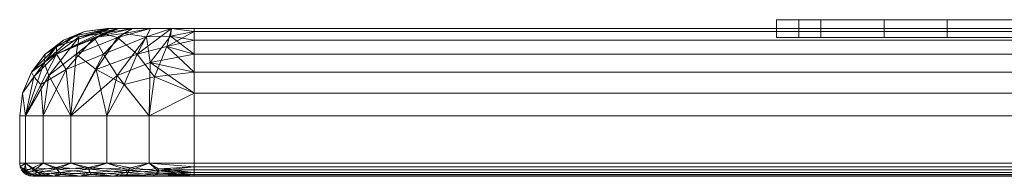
# Model space of a CAD drawing. Header units: millimetres. Extents: x -156 to 156, y -26 to 1217.
# Tile 10 of 21: x -154 to -41, y 1062 to 1079. Entities that reach past the tile are written whole.
import ezdxf

# ---------------------------------------------------------------- set-up
doc = ezdxf.new("R2010")
doc.units = ezdxf.units.MM
doc.layers.add('M-520-M_DRAINAGE_FW', color=2, linetype='Continuous', lineweight=30)

# ---------------------------------------------------------------- blocks, each defined once
blk = doc.blocks.new('FFAS4955-701500BT0 - EasySet Exposed Shower Auto Temperature Mixer with Integrated Rainshower Kit-3525-3D View 1')
at = {"layer": 'M-520-M_DRAINAGE_FW', "lineweight": 9}
mesh = blk.add_polyface(dxfattribs=at)
corners = [(-133.5, 1078.43, 324.62), (-133.5, 1078.09, 322.04), (-133.5, 1077.09, 319.62), (-133.5, 1075.5, 317.55), (-133.5, 1073.43, 315.96), (-133.5, 1071.02, 314.97), (-133.5, 1068.43, 314.62), (-138.68, 1068.43, 315.31), (-143.5, 1068.43, 317.3), (-147.64, 1068.43, 320.48), (-150.82, 1068.43, 324.62), (-152.82, 1068.43, 329.45), (-153.5, 1068.43, 334.62), (-153.16, 1071.02, 334.62), (-152.16, 1073.43, 334.62), (-150.57, 1075.5, 334.62), (-148.5, 1077.09, 334.62), (-146.09, 1078.09, 334.62), (-143.5, 1078.43, 334.62), (-143.16, 1078.43, 332.04), (-142.16, 1078.43, 329.62), (-140.57, 1078.43, 327.55), (-138.5, 1078.43, 325.96), (-136.09, 1078.43, 324.97), (-138.56, 1074.52, 317.42), (-143.89, 1075.5, 321.08), (-149.27, 1075.5, 328.09), (-149.28, 1076.37, 331.49), (-148.16, 1073.73, 323.37), (-151.89, 1072.9, 330.06), (-144.98, 1077.38, 325.82), (-151.09, 1072.02, 326.6), (-138.96, 1077.47, 321.43), (-136.21, 1077.56, 320.8), (-142.34, 1073.04, 317.95), (-141.6, 1077.87, 324.06)]
mesh.append_faces([[corners[k] for k in face] for face in [(13, 11, 12)]], dxfattribs={"vtx0": -1})
mesh.append_faces([[corners[k] for k in face] for face in [(2, 33, 1), (22, 35, 21), (14, 29, 13), (8, 34, 7)]], dxfattribs={"vtx0": -1, "vtx1": -1})
mesh.append_faces([[corners[k] for k in face] for face in [(1, 33, 23), (28, 30, 25), (20, 30, 26), (32, 23, 33), (24, 5, 7), (34, 9, 25), (29, 31, 11), (33, 3, 24), (35, 22, 32), (34, 24, 7), (26, 28, 31), (32, 33, 24), (30, 28, 26), (10, 31, 28), (31, 29, 26), (30, 35, 25), (21, 35, 30), (27, 29, 14), (27, 19, 26), (29, 11, 13), (27, 26, 29), (32, 34, 25), (19, 27, 17), (24, 34, 32), (28, 25, 9), (25, 35, 32)]], dxfattribs={"vtx0": -1, "vtx1": -1, "vtx2": -1})
mesh.append_faces([[corners[k] for k in face] for face in [(32, 22, 23), (24, 4, 5), (34, 8, 9), (30, 20, 21), (27, 16, 17), (28, 9, 10)]], dxfattribs={"vtx0": -1, "vtx2": -1})
mesh.append_faces([[corners[k] for k in face] for face in [(0, 1, 23), (6, 7, 5), (18, 19, 17)]], dxfattribs={"vtx1": -1})
mesh.append_faces([[corners[k] for k in face] for face in [(2, 3, 33), (3, 4, 24), (19, 20, 26), (10, 11, 31), (14, 15, 27), (15, 16, 27)]], dxfattribs={"vtx1": -1, "vtx2": -1})
mesh = blk.add_polyface(dxfattribs=at)
corners = [(-143.5, 1078.43, 334.62), (-146.09, 1078.09, 334.62), (-148.5, 1077.09, 334.62), (-150.57, 1075.5, 334.62), (-152.16, 1073.43, 334.62), (-153.16, 1071.02, 334.62), (-153.5, 1068.43, 334.62), (-153.5, 1068.43, 483.62), (-153.16, 1071.02, 483.62), (-152.16, 1073.43, 483.62), (-150.57, 1075.5, 483.62), (-148.5, 1077.09, 483.62), (-146.09, 1078.09, 483.62), (-143.5, 1078.43, 483.62)]
mesh.append_faces([[corners[k] for k in face] for face in [(8, 5, 6, 7)]], dxfattribs={"vtx0": -1})
mesh.append_faces([[corners[k] for k in face] for face in [(12, 1, 2, 11), (11, 2, 3, 10), (9, 4, 5, 8), (4, 9, 10, 3)]], dxfattribs={"vtx0": -1, "vtx2": -1})
mesh.append_faces([[corners[k] for k in face] for face in [(13, 0, 1, 12)]], dxfattribs={"vtx2": -1})
mesh = blk.add_polyface(dxfattribs=at)
corners = [(-143.5, 1078.43, 483.62), (-146.09, 1078.09, 483.62), (-148.5, 1077.09, 483.62), (-150.57, 1075.5, 483.62), (-152.16, 1073.43, 483.62), (-153.16, 1071.02, 483.62), (-153.5, 1068.43, 483.62), (-152.82, 1068.43, 488.8), (-150.82, 1068.43, 493.62), (-147.64, 1068.43, 497.77), (-143.5, 1068.43, 500.95), (-138.68, 1068.43, 502.94), (-133.5, 1068.43, 503.63), (-133.5, 1071.02, 503.28), (-133.5, 1073.43, 502.29), (-133.5, 1075.5, 500.7), (-133.5, 1077.09, 498.63), (-133.5, 1078.09, 496.21), (-133.5, 1078.43, 493.62), (-136.09, 1078.43, 493.28), (-138.5, 1078.43, 492.29), (-140.57, 1078.43, 490.7), (-142.16, 1078.43, 488.63), (-143.16, 1078.43, 486.21), (-150.7, 1074.52, 488.69), (-147.04, 1075.5, 494.02), (-140.03, 1075.5, 499.4), (-136.64, 1076.37, 499.4), (-144.75, 1073.73, 498.29), (-138.07, 1072.9, 502.01), (-142.31, 1077.38, 495.1), (-141.52, 1072.02, 501.22), (-146.69, 1077.47, 489.09), (-147.32, 1077.56, 486.34), (-150.18, 1073.04, 492.46), (-144.06, 1077.87, 491.73)]
mesh.append_faces([[corners[k] for k in face] for face in [(13, 11, 12)]], dxfattribs={"vtx0": -1})
mesh.append_faces([[corners[k] for k in face] for face in [(2, 33, 1), (22, 35, 21), (14, 29, 13), (8, 34, 7)]], dxfattribs={"vtx0": -1, "vtx1": -1})
mesh.append_faces([[corners[k] for k in face] for face in [(1, 33, 23), (28, 30, 25), (20, 30, 26), (32, 23, 33), (24, 5, 7), (34, 9, 25), (29, 31, 11), (33, 3, 24), (35, 22, 32), (34, 24, 7), (26, 28, 31), (32, 33, 24), (30, 28, 26), (10, 31, 28), (31, 29, 26), (30, 35, 25), (21, 35, 30), (27, 29, 14), (27, 19, 26), (29, 11, 13), (27, 26, 29), (32, 34, 25), (19, 27, 17), (24, 34, 32), (28, 25, 9), (25, 35, 32)]], dxfattribs={"vtx0": -1, "vtx1": -1, "vtx2": -1})
mesh.append_faces([[corners[k] for k in face] for face in [(32, 22, 23), (24, 4, 5), (34, 8, 9), (30, 20, 21), (27, 16, 17), (28, 9, 10)]], dxfattribs={"vtx0": -1, "vtx2": -1})
mesh.append_faces([[corners[k] for k in face] for face in [(0, 1, 23), (6, 7, 5), (18, 19, 17)]], dxfattribs={"vtx1": -1})
mesh.append_faces([[corners[k] for k in face] for face in [(2, 3, 33), (3, 4, 24), (19, 20, 26), (10, 11, 31), (14, 15, 27), (15, 16, 27)]], dxfattribs={"vtx1": -1, "vtx2": -1})
mesh = blk.add_polyface(dxfattribs=at)
corners = [(133.5, 1078.43, 493.62), (136.09, 1078.43, 493.28), (138.5, 1078.43, 492.29), (140.57, 1078.43, 490.7), (142.16, 1078.43, 488.63), (143.16, 1078.43, 486.21), (143.5, 1078.43, 483.62), (143.5, 1078.43, 334.62), (143.16, 1078.43, 332.04), (142.16, 1078.43, 329.62), (140.57, 1078.43, 327.55), (138.5, 1078.43, 325.96), (136.09, 1078.43, 324.97), (133.5, 1078.43, 324.62), (-133.5, 1078.43, 324.62), (-136.09, 1078.43, 324.97), (-138.5, 1078.43, 325.96), (-140.57, 1078.43, 327.55), (-142.16, 1078.43, 329.62), (-143.16, 1078.43, 332.04), (-143.5, 1078.43, 334.62), (-143.5, 1078.43, 483.62), (-143.16, 1078.43, 486.21), (-142.16, 1078.43, 488.63), (-140.57, 1078.43, 490.7), (-138.5, 1078.43, 492.29), (-136.09, 1078.43, 493.28), (-133.5, 1078.43, 493.62)]
mesh.append_faces([[corners[k] for k in face] for face in [(26, 24, 25), (11, 9, 10), (17, 14, 15, 16)]], dxfattribs={"vtx0": -1})
mesh.append_faces([[corners[k] for k in face] for face in [(21, 14, 20)]], dxfattribs={"vtx0": -1, "vtx1": -1})
mesh.append_faces([[corners[k] for k in face] for face in [(13, 7, 8), (14, 17, 18)]], dxfattribs={"vtx0": -1, "vtx2": -1})
mesh.append_faces([[corners[k] for k in face] for face in [(0, 6, 7, 13)]], dxfattribs={"vtx0": -1, "vtx2": -1, "vtx3": -1})
mesh.append_faces([[corners[k] for k in face] for face in [(14, 18, 19, 20)]], dxfattribs={"vtx0": -1, "vtx3": -1})
mesh.append_faces([[corners[k] for k in face] for face in [(12, 13, 11)]], dxfattribs={"vtx1": -1})
mesh.append_faces([[corners[k] for k in face] for face in [(13, 14, 0)]], dxfattribs={"vtx1": -1, "vtx2": -1})
mesh.append_faces([[corners[k] for k in face] for face in [(27, 0, 14, 21), (8, 9, 11, 13)]], dxfattribs={"vtx1": -1, "vtx2": -1, "vtx3": -1})
mesh.append_faces([[corners[k] for k in face] for face in [(26, 27, 21, 22)]], dxfattribs={"vtx1": -1, "vtx3": -1})
mesh.append_faces([[corners[k] for k in face] for face in [(2, 3, 4)]], dxfattribs={"vtx2": -1})
mesh.append_faces([[corners[k] for k in face] for face in [(0, 1, 2, 6), (4, 5, 6, 2), (22, 23, 24, 26)]], dxfattribs={"vtx2": -1, "vtx3": -1})
mesh = blk.add_polyface(dxfattribs=at)
corners = [(133.5, 1078.43, 324.62), (133.5, 1078.09, 322.04), (133.5, 1077.09, 319.62), (133.5, 1075.5, 317.55), (133.5, 1073.43, 315.96), (133.5, 1071.02, 314.97), (133.5, 1068.43, 314.62), (-133.5, 1068.43, 314.62), (-133.5, 1071.02, 314.97), (-133.5, 1073.43, 315.96), (-133.5, 1075.5, 317.55), (-133.5, 1077.09, 319.62), (-133.5, 1078.09, 322.04), (-133.5, 1078.43, 324.62)]
mesh.append_faces([[corners[k] for k in face] for face in [(8, 5, 6, 7)]], dxfattribs={"vtx0": -1})
mesh.append_faces([[corners[k] for k in face] for face in [(12, 1, 2, 11), (11, 2, 3, 10), (9, 4, 5, 8), (4, 9, 10, 3)]], dxfattribs={"vtx0": -1, "vtx2": -1})
mesh.append_faces([[corners[k] for k in face] for face in [(13, 0, 1, 12)]], dxfattribs={"vtx2": -1})
mesh = blk.add_polyface(dxfattribs=at)
corners = [(133.5, 1068.43, 503.63), (133.5, 1071.02, 503.28), (133.5, 1073.43, 502.29), (133.5, 1075.5, 500.7), (133.5, 1077.09, 498.63), (133.5, 1078.09, 496.21), (133.5, 1078.43, 493.62), (-133.5, 1078.43, 493.62), (-133.5, 1078.09, 496.21), (-133.5, 1077.09, 498.63), (-133.5, 1075.5, 500.7), (-133.5, 1073.43, 502.29), (-133.5, 1071.02, 503.28), (-133.5, 1068.43, 503.63)]
mesh.append_faces([[corners[k] for k in face] for face in [(1, 12, 13, 0)]], dxfattribs={"vtx0": -1})
mesh.append_faces([[corners[k] for k in face] for face in [(5, 8, 9, 4), (4, 9, 10, 3), (2, 11, 12, 1), (11, 2, 3, 10)]], dxfattribs={"vtx0": -1, "vtx2": -1})
mesh.append_faces([[corners[k] for k in face] for face in [(6, 7, 8, 5)]], dxfattribs={"vtx2": -1})
mesh = blk.add_polyface(dxfattribs=at)
corners = [(0, 1079.43, 475.16), (-25.56, 1079.43, 470.08), (-47.23, 1079.43, 455.6), (-61.71, 1079.43, 433.93), (-66.79, 1079.43, 408.38), (-61.71, 1079.43, 382.82), (-47.23, 1079.43, 361.15), (-25.56, 1079.43, 346.67), (0, 1079.43, 341.59), (0, 1077.38, 341.59), (-25.56, 1077.38, 346.67), (-47.23, 1077.38, 361.15), (-61.71, 1077.38, 382.82), (-66.79, 1077.38, 408.38), (-61.71, 1077.38, 433.93), (-47.23, 1077.38, 455.6), (-25.56, 1077.38, 470.08), (0, 1077.38, 475.16), (-17.38, 1079.43, 345.04), (-12.78, 1077.38, 344.13), (-36.39, 1077.38, 353.91), (-36.39, 1079.43, 353.91), (-54.47, 1077.38, 371.98), (-54.47, 1079.43, 371.98), (-64.25, 1079.43, 395.6), (-64.25, 1077.38, 395.6), (-54.47, 1077.38, 444.77), (-54.47, 1079.43, 444.77), (-36.39, 1077.38, 462.84), (-36.39, 1079.43, 462.84), (-17.38, 1077.38, 471.71), (-12.78, 1079.43, 472.62), (-64.25, 1079.43, 421.15), (-64.25, 1077.38, 421.15)]
mesh.append_faces([[corners[k] for k in face] for face in [(19, 8, 9)]], dxfattribs={"vtx0": -1})
mesh.append_faces([[corners[k] for k in face] for face in [(10, 18, 19), (8, 19, 18), (1, 30, 31), (17, 31, 30), (30, 1, 16)]], dxfattribs={"vtx0": -1, "vtx1": -1})
mesh.append_faces([[corners[k] for k in face] for face in [(10, 7, 18)]], dxfattribs={"vtx0": -1, "vtx2": -1})
mesh.append_faces([[corners[k] for k in face] for face in [(21, 7, 10, 20), (3, 32, 33, 14), (32, 4, 13, 33), (23, 6, 11, 22), (4, 24, 25, 13), (5, 23, 22, 12), (6, 21, 20, 11), (12, 25, 24, 5), (27, 3, 14, 26), (28, 16, 1, 29), (29, 2, 15, 28), (26, 15, 2, 27)]], dxfattribs={"vtx1": -1, "vtx3": -1})
mesh.append_faces([[corners[k] for k in face] for face in [(17, 0, 31)]], dxfattribs={"vtx2": -1})
mesh = blk.add_polyface(dxfattribs=at)
corners = [(0, 1079.43, 446), (-18.81, 1079.43, 440.96), (-32.58, 1079.43, 427.19), (-37.62, 1079.43, 408.38), (-32.58, 1079.43, 389.56), (-18.81, 1079.43, 375.79), (0, 1079.43, 370.75), (0, 1079.43, 341.59), (-25.56, 1079.43, 346.67), (-47.23, 1079.43, 361.15), (-61.71, 1079.43, 382.82), (-66.79, 1079.43, 408.38), (-61.71, 1079.43, 433.93), (-47.23, 1079.43, 455.6), (-25.56, 1079.43, 470.08), (0, 1079.43, 475.16)]
mesh.append_faces([[corners[k] for k in face] for face in [(8, 5, 6, 7)]], dxfattribs={"vtx0": -1})
mesh.append_faces([[corners[k] for k in face] for face in [(5, 8, 9, 4), (10, 3, 4, 9)]], dxfattribs={"vtx0": -1, "vtx2": -1})
mesh.append_faces([[corners[k] for k in face] for face in [(11, 12, 3, 10)]], dxfattribs={"vtx1": -1, "vtx2": -1})
mesh.append_faces([[corners[k] for k in face] for face in [(13, 14, 1, 2), (12, 13, 2, 3)]], dxfattribs={"vtx1": -1, "vtx3": -1})
mesh.append_faces([[corners[k] for k in face] for face in [(14, 15, 0, 1)]], dxfattribs={"vtx3": -1})
mesh = blk.add_polyface(dxfattribs=at)
corners = [(0, 1077.38, 475.16), (-25.56, 1077.38, 470.08), (-47.23, 1077.38, 455.6), (-61.71, 1077.38, 433.93), (-66.79, 1077.38, 408.38), (-61.71, 1077.38, 382.82), (-47.23, 1077.38, 361.15), (-25.56, 1077.38, 346.67), (0, 1077.38, 341.59), (0, 1077.38, 408.38)]
mesh.append_faces([[corners[k] for k in face] for face in [(9, 6, 7, 8)]], dxfattribs={"vtx0": -1})
mesh.append_faces([[corners[k] for k in face] for face in [(9, 2, 3, 4), (9, 4, 5, 6)]], dxfattribs={"vtx0": -1, "vtx3": -1})
mesh.append_faces([[corners[k] for k in face] for face in [(9, 0, 1, 2)]], dxfattribs={"vtx3": -1})
mesh = blk.add_polyface(dxfattribs=at)
corners = [(-153.5, 1068.43, 334.62), (-152.82, 1068.43, 329.45), (-150.82, 1068.43, 324.62), (-147.64, 1068.43, 320.48), (-143.5, 1068.43, 317.3), (-138.68, 1068.43, 315.31), (-133.5, 1068.43, 314.62), (-133.5, 1063, 314.62), (-138.68, 1063, 315.31), (-143.5, 1063, 317.3), (-147.64, 1063, 320.48), (-150.82, 1063, 324.62), (-152.82, 1063, 329.45), (-153.5, 1063, 334.62)]
mesh.append_faces([[corners[k] for k in face] for face in [(7, 8, 5, 6), (0, 1, 12, 13)]], dxfattribs={"vtx1": -1})
mesh.append_faces([[corners[k] for k in face] for face in [(8, 9, 4, 5), (3, 4, 9, 10), (11, 12, 1, 2), (10, 11, 2, 3)]], dxfattribs={"vtx1": -1, "vtx3": -1})
mesh = blk.add_polyface(dxfattribs=at)
corners = [(-153.5, 1068.43, 483.62), (-153.5, 1068.43, 334.62), (-153.5, 1063, 334.62), (-153.5, 1063, 483.62)]
mesh.append_faces([[corners[k] for k in face] for face in [(0, 1, 2, 3)]])
mesh = blk.add_polyface(dxfattribs=at)
corners = [(-133.5, 1068.43, 503.63), (-138.68, 1068.43, 502.94), (-143.5, 1068.43, 500.95), (-147.64, 1068.43, 497.77), (-150.82, 1068.43, 493.62), (-152.82, 1068.43, 488.8), (-153.5, 1068.43, 483.62), (-153.5, 1063, 483.62), (-152.82, 1063, 488.8), (-150.82, 1063, 493.62), (-147.64, 1063, 497.77), (-143.5, 1063, 500.95), (-138.68, 1063, 502.94), (-133.5, 1063, 503.63)]
mesh.append_faces([[corners[k] for k in face] for face in [(7, 8, 5, 6)]], dxfattribs={"vtx1": -1})
mesh.append_faces([[corners[k] for k in face] for face in [(8, 9, 4, 5), (3, 4, 9, 10), (11, 12, 1, 2), (2, 3, 10, 11)]], dxfattribs={"vtx1": -1, "vtx3": -1})
mesh.append_faces([[corners[k] for k in face] for face in [(12, 13, 0, 1)]], dxfattribs={"vtx3": -1})
mesh = blk.add_polyface(dxfattribs=at)
corners = [(-133.5, 1068.43, 314.62), (133.5, 1068.43, 314.62), (133.5, 1063, 314.62), (-133.5, 1063, 314.62)]
mesh.append_faces([[corners[k] for k in face] for face in [(0, 1, 2, 3)]])
mesh = blk.add_polyface(dxfattribs=at)
corners = [(133.5, 1068.43, 503.63), (-133.5, 1068.43, 503.63), (-133.5, 1063, 503.63), (133.5, 1063, 503.63)]
mesh.append_faces([[corners[k] for k in face] for face in [(0, 1, 2, 3)]])
mesh = blk.add_polyface(dxfattribs=at)
corners = [(-133.5, 1063, 314.62), (-133.5, 1062.61, 314.68), (-133.5, 1062.25, 314.82), (-133.5, 1061.94, 315.06), (-133.5, 1061.71, 315.37), (-133.5, 1061.56, 315.73), (-133.5, 1061.51, 316.11), (-138.29, 1061.51, 316.74), (-142.76, 1061.51, 318.59), (-146.59, 1061.51, 321.53), (-149.53, 1061.51, 325.37), (-151.38, 1061.51, 329.83), (-152.01, 1061.51, 334.62), (-152.4, 1061.56, 334.62), (-152.76, 1061.71, 334.62), (-153.06, 1061.94, 334.62), (-153.3, 1062.25, 334.62), (-153.45, 1062.61, 334.62), (-153.5, 1063, 334.62), (-152.82, 1063, 329.45), (-150.82, 1063, 324.62), (-147.64, 1063, 320.48), (-143.5, 1063, 317.3), (-138.68, 1063, 315.31), (-148.94, 1061.94, 322.61), (-141.36, 1061.94, 316.72), (-137.64, 1062.13, 315.34), (-151.79, 1062.18, 327.16), (-152.55, 1061.86, 330.59), (-145.32, 1061.72, 319.39), (-151.04, 1061.67, 326.87), (-137.99, 1061.67, 315.97), (-145.56, 1062.32, 318.87), (-152.94, 1062.38, 330.54), (-140.79, 1062.47, 316.1), (-149.31, 1062.51, 322.51)]
mesh.append_faces([[corners[k] for k in face] for face in [(13, 11, 12)]], dxfattribs={"vtx0": -1})
mesh.append_faces([[corners[k] for k in face] for face in [(16, 33, 15), (2, 26, 1), (5, 31, 4), (3, 26, 2), (14, 28, 13), (21, 35, 20)]], dxfattribs={"vtx0": -1, "vtx1": -1})
mesh.append_faces([[corners[k] for k in face] for face in [(27, 33, 19), (11, 13, 28), (28, 33, 27), (29, 32, 25), (27, 30, 28), (19, 33, 17), (30, 27, 24), (24, 35, 32), (20, 35, 27), (31, 25, 26), (15, 33, 28), (35, 24, 27), (25, 8, 29), (22, 34, 32), (29, 24, 32), (31, 26, 4), (23, 26, 34), (10, 30, 24), (28, 30, 11), (7, 31, 5), (26, 25, 34), (8, 25, 31), (1, 26, 23), (25, 32, 34), (29, 9, 24), (35, 21, 32)]], dxfattribs={"vtx0": -1, "vtx1": -1, "vtx2": -1})
mesh.append_faces([[corners[k] for k in face] for face in [(34, 22, 23), (33, 16, 17), (24, 9, 10), (32, 21, 22), (28, 14, 15)]], dxfattribs={"vtx0": -1, "vtx2": -1})
mesh.append_faces([[corners[k] for k in face] for face in [(6, 7, 5)]], dxfattribs={"vtx1": -1})
mesh.append_faces([[corners[k] for k in face] for face in [(19, 20, 27), (7, 8, 31), (3, 4, 26), (10, 11, 30), (8, 9, 29)]], dxfattribs={"vtx1": -1, "vtx2": -1})
mesh.append_faces([[corners[k] for k in face] for face in [(17, 18, 19), (23, 0, 1)]], dxfattribs={"vtx2": -1})
mesh = blk.add_polyface(dxfattribs=at)
corners = [(-133.5, 1061.51, 502.14), (-133.5, 1061.56, 502.52), (-133.5, 1061.71, 502.88), (-133.5, 1061.94, 503.19), (-133.5, 1062.25, 503.43), (-133.5, 1062.61, 503.57), (-133.5, 1063, 503.63), (-138.68, 1063, 502.94), (-143.5, 1063, 500.95), (-147.64, 1063, 497.77), (-150.82, 1063, 493.62), (-152.82, 1063, 488.8), (-153.5, 1063, 483.62), (-153.45, 1062.61, 483.62), (-153.3, 1062.25, 483.62), (-153.06, 1061.94, 483.62), (-152.76, 1061.71, 483.62), (-152.4, 1061.56, 483.62), (-152.01, 1061.51, 483.62), (-151.38, 1061.51, 488.42), (-149.53, 1061.51, 492.88), (-146.59, 1061.51, 496.72), (-142.76, 1061.51, 499.66), (-138.29, 1061.51, 501.51), (-145.52, 1061.94, 499.06), (-151.41, 1061.94, 491.49), (-152.78, 1062.13, 487.77), (-140.96, 1062.18, 501.92), (-137.54, 1061.86, 502.67), (-148.73, 1061.72, 495.44), (-141.25, 1061.67, 501.17), (-152.16, 1061.67, 488.12), (-149.25, 1062.32, 495.68), (-137.59, 1062.38, 503.07), (-152.02, 1062.47, 490.91), (-145.61, 1062.51, 499.44)]
mesh.append_faces([[corners[k] for k in face] for face in [(1, 23, 0)]], dxfattribs={"vtx0": -1})
mesh.append_faces([[corners[k] for k in face] for face in [(4, 33, 3), (14, 26, 13), (17, 31, 16), (15, 26, 14), (2, 28, 1), (9, 35, 8)]], dxfattribs={"vtx0": -1, "vtx1": -1})
mesh.append_faces([[corners[k] for k in face] for face in [(27, 33, 7), (23, 1, 28), (28, 33, 27), (29, 32, 25), (27, 30, 28), (7, 33, 5), (30, 27, 24), (24, 35, 32), (8, 35, 27), (31, 25, 26), (3, 33, 28), (35, 24, 27), (25, 20, 29), (10, 34, 32), (29, 24, 32), (31, 26, 16), (11, 26, 34), (22, 30, 24), (28, 30, 23), (19, 31, 17), (26, 25, 34), (20, 25, 31), (13, 26, 11), (25, 32, 34), (29, 21, 24), (35, 9, 32)]], dxfattribs={"vtx0": -1, "vtx1": -1, "vtx2": -1})
mesh.append_faces([[corners[k] for k in face] for face in [(34, 10, 11), (33, 4, 5), (24, 21, 22), (32, 9, 10), (28, 2, 3)]], dxfattribs={"vtx0": -1, "vtx2": -1})
mesh.append_faces([[corners[k] for k in face] for face in [(18, 19, 17)]], dxfattribs={"vtx1": -1})
mesh.append_faces([[corners[k] for k in face] for face in [(7, 8, 27), (19, 20, 31), (15, 16, 26), (22, 23, 30), (20, 21, 29)]], dxfattribs={"vtx1": -1, "vtx2": -1})
mesh.append_faces([[corners[k] for k in face] for face in [(5, 6, 7), (11, 12, 13)]], dxfattribs={"vtx2": -1})
mesh = blk.add_polyface(dxfattribs=at)
corners = [(-153.5, 1063, 334.62), (-153.45, 1062.61, 334.62), (-153.3, 1062.25, 334.62), (-153.06, 1061.94, 334.62), (-152.76, 1061.71, 334.62), (-152.4, 1061.56, 334.62), (-152.01, 1061.51, 334.62), (-152.01, 1061.51, 483.62), (-152.4, 1061.56, 483.62), (-152.76, 1061.71, 483.62), (-153.06, 1061.94, 483.62), (-153.3, 1062.25, 483.62), (-153.45, 1062.61, 483.62), (-153.5, 1063, 483.62)]
mesh.append_faces([[corners[k] for k in face] for face in [(1, 12, 13, 0)]], dxfattribs={"vtx0": -1})
mesh.append_faces([[corners[k] for k in face] for face in [(5, 8, 9, 4), (4, 9, 10, 3), (2, 11, 12, 1), (11, 2, 3, 10)]], dxfattribs={"vtx0": -1, "vtx2": -1})
mesh.append_faces([[corners[k] for k in face] for face in [(6, 7, 8, 5)]], dxfattribs={"vtx2": -1})
mesh = blk.add_polyface(dxfattribs=at)
corners = [(-133.5, 1061.51, 316.11), (-133.5, 1061.56, 315.73), (-133.5, 1061.71, 315.37), (-133.5, 1061.94, 315.06), (-133.5, 1062.25, 314.82), (-133.5, 1062.61, 314.68), (-133.5, 1063, 314.62), (133.5, 1063, 314.62), (133.5, 1062.61, 314.68), (133.5, 1062.25, 314.82), (133.5, 1061.94, 315.06), (133.5, 1061.71, 315.37), (133.5, 1061.56, 315.73), (133.5, 1061.51, 316.11)]
mesh.append_faces([[corners[k] for k in face] for face in [(8, 5, 6, 7)]], dxfattribs={"vtx0": -1})
mesh.append_faces([[corners[k] for k in face] for face in [(12, 1, 2, 11), (11, 2, 3, 10), (9, 4, 5, 8), (4, 9, 10, 3)]], dxfattribs={"vtx0": -1, "vtx2": -1})
mesh.append_faces([[corners[k] for k in face] for face in [(13, 0, 1, 12)]], dxfattribs={"vtx2": -1})
mesh = blk.add_polyface(dxfattribs=at)
corners = [(133.5, 1061.51, 502.14), (133.5, 1061.56, 502.52), (133.5, 1061.71, 502.88), (133.5, 1061.94, 503.19), (133.5, 1062.25, 503.43), (133.5, 1062.61, 503.57), (133.5, 1063, 503.63), (-133.5, 1063, 503.63), (-133.5, 1062.61, 503.57), (-133.5, 1062.25, 503.43), (-133.5, 1061.94, 503.19), (-133.5, 1061.71, 502.88), (-133.5, 1061.56, 502.52), (-133.5, 1061.51, 502.14)]
mesh.append_faces([[corners[k] for k in face] for face in [(8, 5, 6, 7)]], dxfattribs={"vtx0": -1})
mesh.append_faces([[corners[k] for k in face] for face in [(12, 1, 2, 11), (11, 2, 3, 10), (9, 4, 5, 8), (4, 9, 10, 3)]], dxfattribs={"vtx0": -1, "vtx2": -1})
mesh.append_faces([[corners[k] for k in face] for face in [(13, 0, 1, 12)]], dxfattribs={"vtx2": -1})
mesh = blk.add_polyface(dxfattribs=at)
corners = [(-152.01, 1061.51, 334.62), (-151.38, 1061.51, 329.83), (-149.53, 1061.51, 325.37), (-146.59, 1061.51, 321.53), (-142.76, 1061.51, 318.59), (-138.29, 1061.51, 316.74), (-133.5, 1061.51, 316.11), (133.5, 1061.51, 316.11), (138.29, 1061.51, 316.74), (142.76, 1061.51, 318.59), (146.59, 1061.51, 321.53), (149.53, 1061.51, 325.37), (151.38, 1061.51, 329.83), (152.01, 1061.51, 334.62), (152.01, 1061.51, 483.62), (151.38, 1061.51, 488.42), (149.53, 1061.51, 492.88), (146.59, 1061.51, 496.72), (142.76, 1061.51, 499.66), (138.29, 1061.51, 501.51), (133.5, 1061.51, 502.14), (-133.5, 1061.51, 502.14), (-138.29, 1061.51, 501.51), (-142.76, 1061.51, 499.66), (-146.59, 1061.51, 496.72), (-149.53, 1061.51, 492.88), (-151.38, 1061.51, 488.42), (-152.01, 1061.51, 483.62)]
mesh.append_faces([[corners[k] for k in face] for face in [(18, 16, 17), (24, 21, 22, 23)]], dxfattribs={"vtx0": -1})
mesh.append_faces([[corners[k] for k in face] for face in [(6, 21, 27)]], dxfattribs={"vtx0": -1, "vtx1": -1, "vtx2": -1})
mesh.append_faces([[corners[k] for k in face] for face in [(21, 6, 7, 20), (21, 24, 25)]], dxfattribs={"vtx0": -1, "vtx2": -1})
mesh.append_faces([[corners[k] for k in face] for face in [(7, 13, 14, 20)]], dxfattribs={"vtx0": -1, "vtx2": -1, "vtx3": -1})
mesh.append_faces([[corners[k] for k in face] for face in [(18, 14, 15, 16), (14, 18, 19, 20)]], dxfattribs={"vtx0": -1, "vtx3": -1})
mesh.append_faces([[corners[k] for k in face] for face in [(10, 11, 9)]], dxfattribs={"vtx1": -1})
mesh.append_faces([[corners[k] for k in face] for face in [(12, 13, 9, 11), (0, 1, 6, 27)]], dxfattribs={"vtx1": -1, "vtx2": -1})
mesh.append_faces([[corners[k] for k in face] for face in [(4, 5, 6, 3)]], dxfattribs={"vtx2": -1})
mesh.append_faces([[corners[k] for k in face] for face in [(7, 8, 9, 13), (1, 2, 3, 6), (25, 26, 27, 21)]], dxfattribs={"vtx2": -1, "vtx3": -1})

msp = doc.modelspace()

# ---------------------------------------------------------------- block references
at = {"layer": 'M-520-M_DRAINAGE_FW', "lineweight": 9}
msp.add_blockref('FFAS4955-701500BT0 - EasySet Exposed Shower Auto Temperature Mixer with Integrated Rainshower Kit-3525-3D View 1', (0, 0), dxfattribs=at)

doc.saveas('drawing.dxf')
